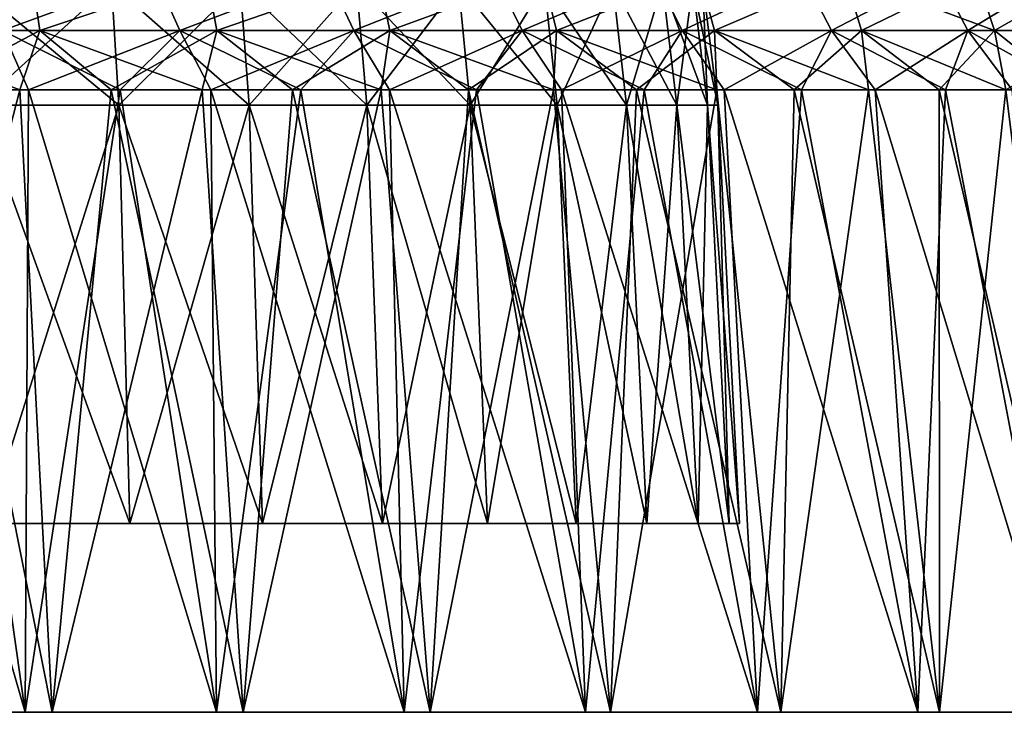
# Model space of a CAD drawing. Header units: millimetres. Extents: x -30 to 30, y -182 to 40.
# Tile 119 of 196: x -12.59 to -9.8, y 34.91 to 36.87. Entities that reach past the tile are written whole.
import ezdxf

# ---------------------------------------------------------------- set-up
doc = ezdxf.new("R2010")
doc.units = ezdxf.units.MM
doc.header["$LTSCALE"] = 65.185185
for name, color, linetype in [('84', 7, 'CONTINUOUS'), ('86', 7, 'CONTINUOUS'), ('92', 7, 'CONTINUOUS'), ('93', 7, 'CONTINUOUS'), ('94', 7, 'CONTINUOUS'), ('95', 7, 'CONTINUOUS')]:
    doc.layers.add(name, color=color, linetype=linetype)

msp = doc.modelspace()

# ---------------------------------------------------------------- linework, layer by layer
at = {"layer": '84', "linetype": 'Continuous'}
for points in [[(-12.7033, 36.6308, -3.1304), (-12.3058, 36.6308, -2.9344), (-12.6796, 35.4477, -3.1877), (-12.7033, 36.6308, -3.1304)], [(-12.2748, 35.4477, 2.9881), (-12.7033, 36.6308, 3.1304), (-12.6796, 35.4477, 3.1877), (-12.2748, 35.4477, 2.9881)], [(-12.3058, 36.6308, 2.9344), (-12.7033, 36.6308, 3.1304), (-12.2748, 35.4477, 2.9881), (-12.3058, 36.6308, 2.9344)], [(-12.6796, 35.4477, -3.1877), (-12.3058, 36.6308, -2.9344), (-12.2748, 35.4477, -2.9881), (-12.6796, 35.4477, -3.1877)], [(-12.3058, 36.6308, -2.9344), (-11.9373, 36.6308, -2.6881), (-12.2748, 35.4477, -2.9881), (-12.3058, 36.6308, -2.9344)], [(-11.8996, 35.4477, 2.7373), (-12.3058, 36.6308, 2.9344), (-12.2748, 35.4477, 2.9881), (-11.8996, 35.4477, 2.7373)], [(-11.9373, 36.6308, 2.6881), (-12.3058, 36.6308, 2.9344), (-11.8996, 35.4477, 2.7373), (-11.9373, 36.6308, 2.6881)], [(-12.2748, 35.4477, -2.9881), (-11.9373, 36.6308, -2.6881), (-11.8996, 35.4477, -2.7373), (-12.2748, 35.4477, -2.9881)], [(-11.9373, 36.6308, -2.6881), (-11.6041, 36.6308, -2.3959), (-11.8996, 35.4477, -2.7373), (-11.9373, 36.6308, -2.6881)], [(-11.5602, 35.4477, 2.4398), (-11.9373, 36.6308, 2.6881), (-11.8996, 35.4477, 2.7373), (-11.5602, 35.4477, 2.4398)], [(-11.6041, 36.6308, 2.3959), (-11.9373, 36.6308, 2.6881), (-11.5602, 35.4477, 2.4398), (-11.6041, 36.6308, 2.3959)], [(-11.8996, 35.4477, -2.7373), (-11.6041, 36.6308, -2.3959), (-11.5602, 35.4477, -2.4398), (-11.8996, 35.4477, -2.7373)], [(-11.6041, 36.6308, -2.3959), (-11.3119, 36.6308, -2.0627), (-11.5602, 35.4477, -2.4398), (-11.6041, 36.6308, -2.3959)], [(-11.3119, 36.6308, 2.0627), (-11.6041, 36.6308, 2.3959), (-11.2627, 35.4477, 2.1004), (-11.3119, 36.6308, 2.0627)], [(-11.2627, 35.4477, 2.1004), (-11.6041, 36.6308, 2.3959), (-11.5602, 35.4477, 2.4398), (-11.2627, 35.4477, 2.1004)], [(-11.5602, 35.4477, -2.4398), (-11.3119, 36.6308, -2.0627), (-11.2627, 35.4477, -2.1004), (-11.5602, 35.4477, -2.4398)], [(-11.3119, 36.6308, -2.0627), (-11.0656, 36.6308, -1.6942), (-11.2627, 35.4477, -2.1004), (-11.3119, 36.6308, -2.0627)], [(-11.0656, 36.6308, 1.6942), (-11.3119, 36.6308, 2.0627), (-11.0119, 35.4477, 1.7252), (-11.0656, 36.6308, 1.6942)], [(-11.0119, 35.4477, 1.7252), (-11.3119, 36.6308, 2.0627), (-11.2627, 35.4477, 2.1004), (-11.0119, 35.4477, 1.7252)], [(-11.2627, 35.4477, -2.1004), (-11.0656, 36.6308, -1.6942), (-11.0119, 35.4477, -1.7252), (-11.2627, 35.4477, -2.1004)], [(-11.0656, 36.6308, -1.6942), (-10.8696, 36.6308, -1.2967), (-11.0119, 35.4477, -1.7252), (-11.0656, 36.6308, -1.6942)], [(-10.8123, 35.4477, 1.3204), (-11.0656, 36.6308, 1.6942), (-11.0119, 35.4477, 1.7252), (-10.8123, 35.4477, 1.3204)], [(-10.8696, 36.6308, 1.2967), (-11.0656, 36.6308, 1.6942), (-10.8123, 35.4477, 1.3204), (-10.8696, 36.6308, 1.2967)], [(-11.0119, 35.4477, -1.7252), (-10.8696, 36.6308, -1.2967), (-10.8123, 35.4477, -1.3204), (-11.0119, 35.4477, -1.7252)], [(-10.8696, 36.6308, -1.2967), (-10.7271, 36.6308, -0.877), (-10.8123, 35.4477, -1.3204), (-10.8696, 36.6308, -1.2967)], [(-10.6672, 35.4477, 0.893), (-10.8696, 36.6308, 1.2967), (-10.8123, 35.4477, 1.3204), (-10.6672, 35.4477, 0.893)], [(-10.7271, 36.6308, 0.877), (-10.8696, 36.6308, 1.2967), (-10.6672, 35.4477, 0.893), (-10.7271, 36.6308, 0.877)], [(-10.8123, 35.4477, -1.3204), (-10.7271, 36.6308, -0.877), (-10.6672, 35.4477, -0.893), (-10.8123, 35.4477, -1.3204)], [(-10.7271, 36.6308, -0.877), (-10.6407, 36.6308, -0.4423), (-10.6672, 35.4477, -0.893), (-10.7271, 36.6308, -0.877)], [(-10.5792, 35.4477, 0.4504), (-10.7271, 36.6308, 0.877), (-10.6672, 35.4477, 0.893), (-10.5792, 35.4477, 0.4504)], [(-10.6407, 36.6308, 0.4423), (-10.7271, 36.6308, 0.877), (-10.5792, 35.4477, 0.4504), (-10.6407, 36.6308, 0.4423)], [(-10.6672, 35.4477, -0.893), (-10.6407, 36.6308, -0.4423), (-10.5792, 35.4477, -0.4504), (-10.6672, 35.4477, -0.893)], [(-10.6407, 36.6308, -0.4423), (-10.6117, 36.6308, 0), (-10.5792, 35.4477, -0.4504), (-10.6407, 36.6308, -0.4423)], [(-10.5497, 35.4477, 0), (-10.6407, 36.6308, 0.4423), (-10.5792, 35.4477, 0.4504), (-10.5497, 35.4477, 0)], [(-10.6117, 36.6308, 0), (-10.6407, 36.6308, 0.4423), (-10.5497, 35.4477, 0), (-10.6117, 36.6308, 0)], [(-10.5792, 35.4477, -0.4504), (-10.6117, 36.6308, 0), (-10.5497, 35.4477, 0), (-10.5792, 35.4477, -0.4504)]]:
    msp.add_3dface(points, dxfattribs=at)
at = {"layer": '86', "linetype": 'Continuous'}
for points in [[(-12.7033, 36.6308, -3.1304), (-12.7193, 36.9731, -3.0918), (-12.3267, 36.9731, -2.8982), (-12.7033, 36.6308, -3.1304)], [(-12.7033, 36.6308, 3.1304), (-12.3058, 36.6308, 2.9344), (-12.7193, 36.9731, 3.0918), (-12.7033, 36.6308, 3.1304)], [(-12.3058, 36.6308, 2.9344), (-12.3267, 36.9731, 2.8982), (-12.7193, 36.9731, 3.0918), (-12.3058, 36.6308, 2.9344)], [(-12.3058, 36.6308, -2.9344), (-12.7033, 36.6308, -3.1304), (-12.3267, 36.9731, -2.8982), (-12.3058, 36.6308, -2.9344)], [(-12.3058, 36.6308, -2.9344), (-12.3267, 36.9731, -2.8982), (-11.9627, 36.9731, -2.655), (-12.3058, 36.6308, -2.9344)], [(-12.3058, 36.6308, 2.9344), (-11.9373, 36.6308, 2.6881), (-12.3267, 36.9731, 2.8982), (-12.3058, 36.6308, 2.9344)], [(-11.9373, 36.6308, 2.6881), (-11.9627, 36.9731, 2.655), (-12.3267, 36.9731, 2.8982), (-11.9373, 36.6308, 2.6881)], [(-11.9373, 36.6308, -2.6881), (-12.3058, 36.6308, -2.9344), (-11.9627, 36.9731, -2.655), (-11.9373, 36.6308, -2.6881)], [(-11.9373, 36.6308, -2.6881), (-11.9627, 36.9731, -2.655), (-11.6336, 36.9731, -2.3664), (-11.9373, 36.6308, -2.6881)], [(-11.6041, 36.6308, 2.3959), (-11.6336, 36.9731, 2.3664), (-11.9627, 36.9731, 2.655), (-11.6041, 36.6308, 2.3959)], [(-11.9373, 36.6308, 2.6881), (-11.6041, 36.6308, 2.3959), (-11.9627, 36.9731, 2.655), (-11.9373, 36.6308, 2.6881)], [(-11.6041, 36.6308, -2.3959), (-11.9373, 36.6308, -2.6881), (-11.6336, 36.9731, -2.3664), (-11.6041, 36.6308, -2.3959)], [(-11.6041, 36.6308, -2.3959), (-11.6336, 36.9731, -2.3664), (-11.345, 36.9731, -2.0373), (-11.6041, 36.6308, -2.3959)], [(-11.3119, 36.6308, 2.0627), (-11.345, 36.9731, 2.0373), (-11.6336, 36.9731, 2.3664), (-11.3119, 36.6308, 2.0627)], [(-11.6041, 36.6308, 2.3959), (-11.3119, 36.6308, 2.0627), (-11.6336, 36.9731, 2.3664), (-11.6041, 36.6308, 2.3959)], [(-11.3119, 36.6308, -2.0627), (-11.6041, 36.6308, -2.3959), (-11.345, 36.9731, -2.0373), (-11.3119, 36.6308, -2.0627)], [(-11.3119, 36.6308, -2.0627), (-11.345, 36.9731, -2.0373), (-11.1018, 36.9731, -1.6733), (-11.3119, 36.6308, -2.0627)], [(-11.3119, 36.6308, 2.0627), (-11.0656, 36.6308, 1.6942), (-11.345, 36.9731, 2.0373), (-11.3119, 36.6308, 2.0627)], [(-11.0656, 36.6308, 1.6942), (-11.1018, 36.9731, 1.6733), (-11.345, 36.9731, 2.0373), (-11.0656, 36.6308, 1.6942)], [(-11.0656, 36.6308, -1.6942), (-11.3119, 36.6308, -2.0627), (-11.1018, 36.9731, -1.6733), (-11.0656, 36.6308, -1.6942)], [(-11.0656, 36.6308, -1.6942), (-11.1018, 36.9731, -1.6733), (-10.9082, 36.9731, -1.2807), (-11.0656, 36.6308, -1.6942)], [(-11.0656, 36.6308, 1.6942), (-10.8696, 36.6308, 1.2967), (-11.1018, 36.9731, 1.6733), (-11.0656, 36.6308, 1.6942)], [(-10.8696, 36.6308, 1.2967), (-10.9082, 36.9731, 1.2807), (-11.1018, 36.9731, 1.6733), (-10.8696, 36.6308, 1.2967)], [(-10.8696, 36.6308, -1.2967), (-11.0656, 36.6308, -1.6942), (-10.9082, 36.9731, -1.2807), (-10.8696, 36.6308, -1.2967)], [(-10.8696, 36.6308, 1.2967), (-10.7271, 36.6308, 0.877), (-10.9082, 36.9731, 1.2807), (-10.8696, 36.6308, 1.2967)], [(-10.7271, 36.6308, 0.877), (-10.7675, 36.9731, 0.8662), (-10.9082, 36.9731, 1.2807), (-10.7271, 36.6308, 0.877)], [(-10.8696, 36.6308, -1.2967), (-10.9082, 36.9731, -1.2807), (-10.7675, 36.9731, -0.8662), (-10.8696, 36.6308, -1.2967)], [(-10.7271, 36.6308, -0.877), (-10.8696, 36.6308, -1.2967), (-10.7675, 36.9731, -0.8662), (-10.7271, 36.6308, -0.877)], [(-10.7271, 36.6308, 0.877), (-10.6407, 36.6308, 0.4423), (-10.7675, 36.9731, 0.8662), (-10.7271, 36.6308, 0.877)], [(-10.6407, 36.6308, 0.4423), (-10.6821, 36.9731, 0.4368), (-10.7675, 36.9731, 0.8662), (-10.6407, 36.6308, 0.4423)], [(-10.7271, 36.6308, -0.877), (-10.7675, 36.9731, -0.8662), (-10.6821, 36.9731, -0.4368), (-10.7271, 36.6308, -0.877)], [(-10.6407, 36.6308, -0.4423), (-10.7271, 36.6308, -0.877), (-10.6821, 36.9731, -0.4368), (-10.6407, 36.6308, -0.4423)], [(-10.6407, 36.6308, 0.4423), (-10.6117, 36.6308, 0), (-10.6821, 36.9731, 0.4368), (-10.6407, 36.6308, 0.4423)], [(-10.6117, 36.6308, 0), (-10.6534, 36.9731), (-10.6821, 36.9731, 0.4368), (-10.6117, 36.6308, 0)], [(-10.6407, 36.6308, -0.4423), (-10.6821, 36.9731, -0.4368), (-10.6534, 36.9731), (-10.6407, 36.6308, -0.4423)], [(-10.6117, 36.6308, 0), (-10.6407, 36.6308, -0.4423), (-10.6534, 36.9731), (-10.6117, 36.6308, 0)]]:
    msp.add_3dface(points, dxfattribs=at)
at = {"layer": '92', "linetype": 'Continuous'}
for points in [[(-13.1148, 34.9132, 17.1672), (-12.571, 34.9132, 17.1813), (-13.0797, 36.6736, 16.8587), (-13.1148, 34.9132, 17.1672)], [(-13.0797, 36.6736, 16.8587), (-12.571, 34.9132, 17.1813), (-12.8206, 36.6736, 16.8726), (-13.0797, 36.6736, 16.8587)], [(-12.4943, 34.9132, 8.2779), (-13.0382, 34.9132, 8.2826), (-12.5859, 36.6736, 8.5846), (-12.4943, 34.9132, 8.2779)], [(-12.5859, 36.6736, 8.5846), (-13.0382, 34.9132, 8.2826), (-12.8453, 36.6736, 8.5839), (-12.5859, 36.6736, 8.5846)], [(-12.8206, 36.6736, 16.8726), (-12.571, 34.9132, 17.1813), (-12.5612, 36.6736, 16.8703), (-12.8206, 36.6736, 16.8726)], [(-12.327, 36.6736, 8.6016), (-12.4943, 34.9132, 8.2779), (-12.5859, 36.6736, 8.5846), (-12.327, 36.6736, 8.6016)], [(-12.571, 34.9132, 17.1813), (-12.0295, 34.9132, 17.129), (-12.5612, 36.6736, 16.8703), (-12.571, 34.9132, 17.1813)], [(-12.5612, 36.6736, 16.8703), (-12.0295, 34.9132, 17.129), (-12.3024, 36.6736, 16.8517), (-12.5612, 36.6736, 16.8703)], [(-11.9538, 34.9132, 8.3396), (-12.4943, 34.9132, 8.2779), (-12.0696, 36.6736, 8.6348), (-11.9538, 34.9132, 8.3396)], [(-12.0696, 36.6736, 8.6348), (-12.4943, 34.9132, 8.2779), (-12.327, 36.6736, 8.6016), (-12.0696, 36.6736, 8.6348)], [(-12.3024, 36.6736, 16.8517), (-12.0295, 34.9132, 17.129), (-12.0453, 36.6736, 16.817), (-12.3024, 36.6736, 16.8517)], [(-11.8149, 36.6736, 8.684), (-11.9538, 34.9132, 8.3396), (-12.0696, 36.6736, 8.6348), (-11.8149, 36.6736, 8.684)], [(-12.0295, 34.9132, 17.129), (-11.4984, 34.9132, 17.0111), (-12.0453, 36.6736, 16.817), (-12.0295, 34.9132, 17.129)], [(-12.0453, 36.6736, 16.817), (-11.4984, 34.9132, 17.0111), (-11.7908, 36.6736, 16.7663), (-12.0453, 36.6736, 16.817)], [(-11.4248, 34.9132, 8.4666), (-11.9538, 34.9132, 8.3396), (-11.5637, 36.6736, 8.749), (-11.4248, 34.9132, 8.4666)], [(-11.5637, 36.6736, 8.749), (-11.9538, 34.9132, 8.3396), (-11.8149, 36.6736, 8.684), (-11.5637, 36.6736, 8.749)], [(-11.7908, 36.6736, 16.7663), (-11.4984, 34.9132, 17.0111), (-11.5401, 36.6736, 16.6998), (-11.7908, 36.6736, 16.7663)], [(-11.3171, 36.6736, 8.8297), (-11.4248, 34.9132, 8.4666), (-11.5637, 36.6736, 8.749), (-11.3171, 36.6736, 8.8297)], [(-11.4984, 34.9132, 17.0111), (-10.9857, 34.9132, 16.8293), (-11.5401, 36.6736, 16.6998), (-11.4984, 34.9132, 17.0111)], [(-11.5401, 36.6736, 16.6998), (-10.9857, 34.9132, 16.8293), (-11.2939, 36.6736, 16.6177), (-11.5401, 36.6736, 16.6998)], [(-10.9152, 34.9132, 8.6571), (-11.4248, 34.9132, 8.4666), (-11.076, 36.6736, 8.9255), (-10.9152, 34.9132, 8.6571)], [(-11.076, 36.6736, 8.9255), (-11.4248, 34.9132, 8.4666), (-11.3171, 36.6736, 8.8297), (-11.076, 36.6736, 8.9255)], [(-11.2939, 36.6736, 16.6177), (-10.9857, 34.9132, 16.8293), (-11.0534, 36.6736, 16.5204), (-11.2939, 36.6736, 16.6177)], [(-10.8414, 36.6736, 9.0363), (-10.9152, 34.9132, 8.6571), (-11.076, 36.6736, 8.9255), (-10.8414, 36.6736, 9.0363)], [(-10.9857, 34.9132, 16.8293), (-10.4989, 34.9132, 16.5865), (-11.0534, 36.6736, 16.5204), (-10.9857, 34.9132, 16.8293)], [(-11.0534, 36.6736, 16.5204), (-10.4989, 34.9132, 16.5865), (-10.8195, 36.6736, 16.4082), (-11.0534, 36.6736, 16.5204)], [(-10.4327, 34.9132, 8.9084), (-10.9152, 34.9132, 8.6571), (-10.6142, 36.6736, 9.1615), (-10.4327, 34.9132, 8.9084)], [(-10.6142, 36.6736, 9.1615), (-10.9152, 34.9132, 8.6571), (-10.8414, 36.6736, 9.0363), (-10.6142, 36.6736, 9.1615)], [(-10.8195, 36.6736, 16.4082), (-10.4989, 34.9132, 16.5865), (-10.593, 36.6736, 16.2816), (-10.8195, 36.6736, 16.4082)], [(-10.3952, 36.6736, 9.3008), (-10.4327, 34.9132, 8.9084), (-10.6142, 36.6736, 9.1615), (-10.3952, 36.6736, 9.3008)], [(-10.4989, 34.9132, 16.5865), (-10.0453, 34.9132, 16.2861), (-10.593, 36.6736, 16.2816), (-10.4989, 34.9132, 16.5865)], [(-10.593, 36.6736, 16.2816), (-10.0453, 34.9132, 16.2861), (-10.3749, 36.6736, 16.1411), (-10.593, 36.6736, 16.2816)], [(-9.9844, 34.9132, 9.2165), (-10.4327, 34.9132, 8.9084), (-10.1854, 36.6736, 9.4534), (-9.9844, 34.9132, 9.2165)], [(-10.1854, 36.6736, 9.4534), (-10.4327, 34.9132, 8.9084), (-10.3952, 36.6736, 9.3008), (-10.1854, 36.6736, 9.4534)], [(-10.3749, 36.6736, 16.1411), (-10.0453, 34.9132, 16.2861), (-10.166, 36.6736, 15.9873), (-10.3749, 36.6736, 16.1411)], [(-9.9856, 36.6736, 9.6188), (-9.9844, 34.9132, 9.2165), (-10.1854, 36.6736, 9.4534), (-9.9856, 36.6736, 9.6188)], [(-10.0453, 34.9132, 16.2861), (-9.6317, 34.9132, 15.9327), (-10.166, 36.6736, 15.9873), (-10.0453, 34.9132, 16.2861)], [(-10.166, 36.6736, 15.9873), (-9.6317, 34.9132, 15.9327), (-9.9671, 36.6736, 15.8206), (-10.166, 36.6736, 15.9873)], [(-9.7965, 36.6736, 9.7965), (-9.9844, 34.9132, 9.2165), (-9.9856, 36.6736, 9.6188), (-9.7965, 36.6736, 9.7965)], [(-9.577, 34.9132, 9.577), (-9.9844, 34.9132, 9.2165), (-9.7965, 36.6736, 9.7965), (-9.577, 34.9132, 9.577)], [(-9.9671, 36.6736, 15.8206), (-9.6317, 34.9132, 15.9327), (-9.7791, 36.6736, 15.6419), (-9.9671, 36.6736, 15.8206)]]:
    msp.add_3dface(points, dxfattribs=at)
at = {"layer": '93', "linetype": 'Continuous'}
for points in [[(-12.5528, 37.0002, 8.7049), (-13.0324, 36.842, 8.6386), (-13.0503, 37.0002, 8.714), (-12.5528, 37.0002, 8.7049)], [(-12.5291, 36.842, 8.6322), (-13.0324, 36.842, 8.6386), (-12.5528, 37.0002, 8.7049), (-12.5291, 36.842, 8.6322)], [(-12.7004, 37.0002, 16.7547), (-12.6349, 36.842, 16.8275), (-12.204, 37.0002, 16.7205), (-12.7004, 37.0002, 16.7547)], [(-12.6349, 36.842, 16.8275), (-12.1333, 36.842, 16.7852), (-12.204, 37.0002, 16.7205), (-12.6349, 36.842, 16.8275)], [(-12.058, 37.0002, 8.7572), (-12.5291, 36.842, 8.6322), (-12.5528, 37.0002, 8.7049), (-12.058, 37.0002, 8.7572)], [(-12.0288, 36.842, 8.6874), (-12.5291, 36.842, 8.6322), (-12.058, 37.0002, 8.7572), (-12.0288, 36.842, 8.6874)], [(-12.204, 37.0002, 16.7205), (-12.1333, 36.842, 16.7852), (-11.7155, 37.0002, 16.6254), (-12.204, 37.0002, 16.7205)], [(-12.1333, 36.842, 16.7852), (-11.6408, 36.842, 16.6818), (-11.7155, 37.0002, 16.6254), (-12.1333, 36.842, 16.7852)], [(-11.5734, 37.0002, 8.8701), (-12.0288, 36.842, 8.6874), (-12.058, 37.0002, 8.7572), (-11.5734, 37.0002, 8.8701)], [(-11.5391, 36.842, 8.8034), (-12.0288, 36.842, 8.6874), (-11.5734, 37.0002, 8.8701), (-11.5391, 36.842, 8.8034)], [(-11.7155, 37.0002, 16.6254), (-11.6408, 36.842, 16.6818), (-11.2426, 37.0002, 16.4708), (-11.7155, 37.0002, 16.6254)], [(-11.6408, 36.842, 16.6818), (-11.1646, 36.842, 16.5188), (-11.2426, 37.0002, 16.4708), (-11.6408, 36.842, 16.6818)], [(-11.1064, 37.0002, 9.042), (-11.5391, 36.842, 8.8034), (-11.5734, 37.0002, 8.8701), (-11.1064, 37.0002, 9.042)], [(-11.0673, 36.842, 8.9786), (-11.5391, 36.842, 8.8034), (-11.1064, 37.0002, 9.042), (-11.0673, 36.842, 8.9786)], [(-11.2426, 37.0002, 16.4708), (-11.1646, 36.842, 16.5188), (-10.7923, 37.0002, 16.259), (-11.2426, 37.0002, 16.4708)], [(-11.1646, 36.842, 16.5188), (-10.712, 36.842, 16.2987), (-10.7923, 37.0002, 16.259), (-11.1646, 36.842, 16.5188)], [(-10.6642, 37.0002, 9.2701), (-11.0673, 36.842, 8.9786), (-11.1064, 37.0002, 9.042), (-10.6642, 37.0002, 9.2701)], [(-10.6205, 36.842, 9.2103), (-11.0673, 36.842, 8.9786), (-10.6642, 37.0002, 9.2701), (-10.6205, 36.842, 9.2103)], [(-10.7923, 37.0002, 16.259), (-10.712, 36.842, 16.2987), (-10.3715, 37.0002, 15.9933), (-10.7923, 37.0002, 16.259)], [(-10.712, 36.842, 16.2987), (-10.2897, 36.842, 16.0249), (-10.3715, 37.0002, 15.9933), (-10.712, 36.842, 16.2987)], [(-10.2534, 37.0002, 9.5511), (-10.6205, 36.842, 9.2103), (-10.6642, 37.0002, 9.2701), (-10.2534, 37.0002, 9.5511)], [(-10.2054, 36.842, 9.495), (-10.6205, 36.842, 9.2103), (-10.2534, 37.0002, 9.5511), (-10.2054, 36.842, 9.495)], [(-10.3715, 37.0002, 15.9933), (-10.2897, 36.842, 16.0249), (-9.9868, 37.0002, 15.6778), (-10.3715, 37.0002, 15.9933)], [(-10.2897, 36.842, 16.0249), (-9.9042, 36.842, 15.7013), (-9.9868, 37.0002, 15.6778), (-10.2897, 36.842, 16.0249)], [(-9.8805, 37.0002, 9.8805), (-10.2054, 36.842, 9.495), (-10.2534, 37.0002, 9.5511), (-9.8805, 37.0002, 9.8805)], [(-9.8284, 36.842, 9.8284), (-10.2054, 36.842, 9.495), (-9.8805, 37.0002, 9.8805), (-9.8284, 36.842, 9.8284)], [(-9.9868, 37.0002, 15.6778), (-9.9042, 36.842, 15.7013), (-9.6439, 37.0002, 15.3172), (-9.9868, 37.0002, 15.6778)], [(-9.9042, 36.842, 15.7013), (-9.5612, 36.842, 15.333), (-9.6439, 37.0002, 15.3172), (-9.9042, 36.842, 15.7013)], [(-9.5511, 37.0002, 10.2534), (-9.8284, 36.842, 9.8284), (-9.8805, 37.0002, 9.8805), (-9.5511, 37.0002, 10.2534)], [(-9.495, 36.842, 10.2054), (-9.8284, 36.842, 9.8284), (-9.5511, 37.0002, 10.2534), (-9.495, 36.842, 10.2054)], [(-12.5291, 36.842, 8.6322), (-12.8453, 36.6736, 8.5839), (-13.0324, 36.842, 8.6386), (-12.5291, 36.842, 8.6322)], [(-12.5859, 36.6736, 8.5846), (-12.8453, 36.6736, 8.5839), (-12.5291, 36.842, 8.6322), (-12.5859, 36.6736, 8.5846)], [(-12.8206, 36.6736, 16.8726), (-12.5612, 36.6736, 16.8703), (-12.6349, 36.842, 16.8275), (-12.8206, 36.6736, 16.8726)], [(-12.5612, 36.6736, 16.8703), (-12.3024, 36.6736, 16.8517), (-12.6349, 36.842, 16.8275), (-12.5612, 36.6736, 16.8703)], [(-12.6349, 36.842, 16.8275), (-12.3024, 36.6736, 16.8517), (-12.1333, 36.842, 16.7852), (-12.6349, 36.842, 16.8275)], [(-12.327, 36.6736, 8.6016), (-12.5859, 36.6736, 8.5846), (-12.5291, 36.842, 8.6322), (-12.327, 36.6736, 8.6016)], [(-12.0288, 36.842, 8.6874), (-12.327, 36.6736, 8.6016), (-12.5291, 36.842, 8.6322), (-12.0288, 36.842, 8.6874)], [(-12.0696, 36.6736, 8.6348), (-12.327, 36.6736, 8.6016), (-12.0288, 36.842, 8.6874), (-12.0696, 36.6736, 8.6348)], [(-12.3024, 36.6736, 16.8517), (-12.0453, 36.6736, 16.817), (-12.1333, 36.842, 16.7852), (-12.3024, 36.6736, 16.8517)], [(-12.0453, 36.6736, 16.817), (-11.7908, 36.6736, 16.7663), (-12.1333, 36.842, 16.7852), (-12.0453, 36.6736, 16.817)], [(-12.1333, 36.842, 16.7852), (-11.7908, 36.6736, 16.7663), (-11.6408, 36.842, 16.6818), (-12.1333, 36.842, 16.7852)], [(-11.8149, 36.6736, 8.684), (-12.0696, 36.6736, 8.6348), (-12.0288, 36.842, 8.6874), (-11.8149, 36.6736, 8.684)], [(-11.5391, 36.842, 8.8034), (-11.8149, 36.6736, 8.684), (-12.0288, 36.842, 8.6874), (-11.5391, 36.842, 8.8034)], [(-11.5637, 36.6736, 8.749), (-11.8149, 36.6736, 8.684), (-11.5391, 36.842, 8.8034), (-11.5637, 36.6736, 8.749)], [(-11.7908, 36.6736, 16.7663), (-11.5401, 36.6736, 16.6998), (-11.6408, 36.842, 16.6818), (-11.7908, 36.6736, 16.7663)], [(-11.5401, 36.6736, 16.6998), (-11.2939, 36.6736, 16.6177), (-11.6408, 36.842, 16.6818), (-11.5401, 36.6736, 16.6998)], [(-11.6408, 36.842, 16.6818), (-11.2939, 36.6736, 16.6177), (-11.1646, 36.842, 16.5188), (-11.6408, 36.842, 16.6818)], [(-11.3171, 36.6736, 8.8297), (-11.5637, 36.6736, 8.749), (-11.5391, 36.842, 8.8034), (-11.3171, 36.6736, 8.8297)], [(-11.0673, 36.842, 8.9786), (-11.3171, 36.6736, 8.8297), (-11.5391, 36.842, 8.8034), (-11.0673, 36.842, 8.9786)], [(-11.076, 36.6736, 8.9255), (-11.3171, 36.6736, 8.8297), (-11.0673, 36.842, 8.9786), (-11.076, 36.6736, 8.9255)], [(-11.2939, 36.6736, 16.6177), (-11.0534, 36.6736, 16.5204), (-11.1646, 36.842, 16.5188), (-11.2939, 36.6736, 16.6177)], [(-11.0534, 36.6736, 16.5204), (-10.8195, 36.6736, 16.4082), (-11.1646, 36.842, 16.5188), (-11.0534, 36.6736, 16.5204)], [(-11.1646, 36.842, 16.5188), (-10.8195, 36.6736, 16.4082), (-10.712, 36.842, 16.2987), (-11.1646, 36.842, 16.5188)], [(-10.8414, 36.6736, 9.0363), (-11.076, 36.6736, 8.9255), (-11.0673, 36.842, 8.9786), (-10.8414, 36.6736, 9.0363)], [(-10.6205, 36.842, 9.2103), (-10.8414, 36.6736, 9.0363), (-11.0673, 36.842, 8.9786), (-10.6205, 36.842, 9.2103)], [(-10.6142, 36.6736, 9.1615), (-10.8414, 36.6736, 9.0363), (-10.6205, 36.842, 9.2103), (-10.6142, 36.6736, 9.1615)], [(-10.8195, 36.6736, 16.4082), (-10.593, 36.6736, 16.2816), (-10.712, 36.842, 16.2987), (-10.8195, 36.6736, 16.4082)], [(-10.593, 36.6736, 16.2816), (-10.3749, 36.6736, 16.1411), (-10.712, 36.842, 16.2987), (-10.593, 36.6736, 16.2816)], [(-10.712, 36.842, 16.2987), (-10.3749, 36.6736, 16.1411), (-10.2897, 36.842, 16.0249), (-10.712, 36.842, 16.2987)], [(-10.3952, 36.6736, 9.3008), (-10.6142, 36.6736, 9.1615), (-10.6205, 36.842, 9.2103), (-10.3952, 36.6736, 9.3008)], [(-10.2054, 36.842, 9.495), (-10.3952, 36.6736, 9.3008), (-10.6205, 36.842, 9.2103), (-10.2054, 36.842, 9.495)], [(-10.1854, 36.6736, 9.4534), (-10.3952, 36.6736, 9.3008), (-10.2054, 36.842, 9.495), (-10.1854, 36.6736, 9.4534)], [(-10.3749, 36.6736, 16.1411), (-10.166, 36.6736, 15.9873), (-10.2897, 36.842, 16.0249), (-10.3749, 36.6736, 16.1411)], [(-10.166, 36.6736, 15.9873), (-9.9671, 36.6736, 15.8206), (-10.2897, 36.842, 16.0249), (-10.166, 36.6736, 15.9873)], [(-10.2897, 36.842, 16.0249), (-9.9671, 36.6736, 15.8206), (-9.9042, 36.842, 15.7013), (-10.2897, 36.842, 16.0249)], [(-9.8284, 36.842, 9.8284), (-9.9856, 36.6736, 9.6188), (-10.2054, 36.842, 9.495), (-9.8284, 36.842, 9.8284)], [(-9.9856, 36.6736, 9.6188), (-10.1854, 36.6736, 9.4534), (-10.2054, 36.842, 9.495), (-9.9856, 36.6736, 9.6188)], [(-9.7965, 36.6736, 9.7965), (-9.9856, 36.6736, 9.6188), (-9.8284, 36.842, 9.8284), (-9.7965, 36.6736, 9.7965)], [(-9.9671, 36.6736, 15.8206), (-9.7791, 36.6736, 15.6419), (-9.9042, 36.842, 15.7013), (-9.9671, 36.6736, 15.8206)], [(-9.7791, 36.6736, 15.6419), (-9.6026, 36.6736, 15.4517), (-9.9042, 36.842, 15.7013), (-9.7791, 36.6736, 15.6419)], [(-9.9042, 36.842, 15.7013), (-9.6026, 36.6736, 15.4517), (-9.5612, 36.842, 15.333), (-9.9042, 36.842, 15.7013)], [(-9.495, 36.842, 10.2054), (-9.7965, 36.6736, 9.7965), (-9.8284, 36.842, 9.8284), (-9.495, 36.842, 10.2054)]]:
    msp.add_3dface(points, dxfattribs=at)
at = {"layer": '94', "linetype": 'Continuous'}
for points in [[(-12.571, 34.9132, -17.1813), (-13.1148, 34.9132, -17.1672), (-12.8206, 36.6736, -16.8726), (-12.571, 34.9132, -17.1813)], [(-13.0382, 34.9132, -8.2826), (-12.4943, 34.9132, -8.2779), (-12.8453, 36.6736, -8.5839), (-13.0382, 34.9132, -8.2826)], [(-12.8453, 36.6736, -8.5839), (-12.4943, 34.9132, -8.2779), (-12.5859, 36.6736, -8.5846), (-12.8453, 36.6736, -8.5839)], [(-12.5612, 36.6736, -16.8703), (-12.571, 34.9132, -17.1813), (-12.8206, 36.6736, -16.8726), (-12.5612, 36.6736, -16.8703)], [(-12.5859, 36.6736, -8.5846), (-12.4943, 34.9132, -8.2779), (-12.327, 36.6736, -8.6016), (-12.5859, 36.6736, -8.5846)], [(-12.0295, 34.9132, -17.129), (-12.571, 34.9132, -17.1813), (-12.3024, 36.6736, -16.8517), (-12.0295, 34.9132, -17.129)], [(-12.3024, 36.6736, -16.8517), (-12.571, 34.9132, -17.1813), (-12.5612, 36.6736, -16.8703), (-12.3024, 36.6736, -16.8517)], [(-12.4943, 34.9132, -8.2779), (-11.9538, 34.9132, -8.3396), (-12.327, 36.6736, -8.6016), (-12.4943, 34.9132, -8.2779)], [(-12.327, 36.6736, -8.6016), (-11.9538, 34.9132, -8.3396), (-12.0696, 36.6736, -8.6348), (-12.327, 36.6736, -8.6016)], [(-12.0453, 36.6736, -16.817), (-12.0295, 34.9132, -17.129), (-12.3024, 36.6736, -16.8517), (-12.0453, 36.6736, -16.817)], [(-12.0696, 36.6736, -8.6348), (-11.9538, 34.9132, -8.3396), (-11.8149, 36.6736, -8.684), (-12.0696, 36.6736, -8.6348)], [(-11.7908, 36.6736, -16.7663), (-12.0295, 34.9132, -17.129), (-12.0453, 36.6736, -16.817), (-11.7908, 36.6736, -16.7663)], [(-11.4984, 34.9132, -17.0111), (-12.0295, 34.9132, -17.129), (-11.7908, 36.6736, -16.7663), (-11.4984, 34.9132, -17.0111)], [(-11.9538, 34.9132, -8.3396), (-11.4248, 34.9132, -8.4666), (-11.8149, 36.6736, -8.684), (-11.9538, 34.9132, -8.3396)], [(-11.8149, 36.6736, -8.684), (-11.4248, 34.9132, -8.4666), (-11.5637, 36.6736, -8.749), (-11.8149, 36.6736, -8.684)], [(-11.5401, 36.6736, -16.6998), (-11.4984, 34.9132, -17.0111), (-11.7908, 36.6736, -16.7663), (-11.5401, 36.6736, -16.6998)], [(-11.5637, 36.6736, -8.749), (-11.4248, 34.9132, -8.4666), (-11.3171, 36.6736, -8.8297), (-11.5637, 36.6736, -8.749)], [(-11.2939, 36.6736, -16.6177), (-11.4984, 34.9132, -17.0111), (-11.5401, 36.6736, -16.6998), (-11.2939, 36.6736, -16.6177)], [(-10.9857, 34.9132, -16.8293), (-11.4984, 34.9132, -17.0111), (-11.2939, 36.6736, -16.6177), (-10.9857, 34.9132, -16.8293)], [(-11.4248, 34.9132, -8.4666), (-10.9152, 34.9132, -8.6571), (-11.3171, 36.6736, -8.8297), (-11.4248, 34.9132, -8.4666)], [(-11.3171, 36.6736, -8.8297), (-10.9152, 34.9132, -8.6571), (-11.076, 36.6736, -8.9255), (-11.3171, 36.6736, -8.8297)], [(-11.0534, 36.6736, -16.5204), (-10.9857, 34.9132, -16.8293), (-11.2939, 36.6736, -16.6177), (-11.0534, 36.6736, -16.5204)], [(-11.076, 36.6736, -8.9255), (-10.9152, 34.9132, -8.6571), (-10.8414, 36.6736, -9.0363), (-11.076, 36.6736, -8.9255)], [(-10.8195, 36.6736, -16.4082), (-10.9857, 34.9132, -16.8293), (-11.0534, 36.6736, -16.5204), (-10.8195, 36.6736, -16.4082)], [(-10.4989, 34.9132, -16.5865), (-10.9857, 34.9132, -16.8293), (-10.8195, 36.6736, -16.4082), (-10.4989, 34.9132, -16.5865)], [(-10.9152, 34.9132, -8.6571), (-10.4327, 34.9132, -8.9084), (-10.8414, 36.6736, -9.0363), (-10.9152, 34.9132, -8.6571)], [(-10.8414, 36.6736, -9.0363), (-10.4327, 34.9132, -8.9084), (-10.6142, 36.6736, -9.1615), (-10.8414, 36.6736, -9.0363)], [(-10.593, 36.6736, -16.2816), (-10.4989, 34.9132, -16.5865), (-10.8195, 36.6736, -16.4082), (-10.593, 36.6736, -16.2816)], [(-10.6142, 36.6736, -9.1615), (-10.4327, 34.9132, -8.9084), (-10.3952, 36.6736, -9.3008), (-10.6142, 36.6736, -9.1615)], [(-10.3749, 36.6736, -16.1411), (-10.4989, 34.9132, -16.5865), (-10.593, 36.6736, -16.2816), (-10.3749, 36.6736, -16.1411)], [(-10.0453, 34.9132, -16.2861), (-10.4989, 34.9132, -16.5865), (-10.3749, 36.6736, -16.1411), (-10.0453, 34.9132, -16.2861)], [(-10.4327, 34.9132, -8.9084), (-9.9844, 34.9132, -9.2165), (-10.3952, 36.6736, -9.3008), (-10.4327, 34.9132, -8.9084)], [(-10.3952, 36.6736, -9.3008), (-9.9844, 34.9132, -9.2165), (-10.1854, 36.6736, -9.4534), (-10.3952, 36.6736, -9.3008)], [(-10.166, 36.6736, -15.9873), (-10.0453, 34.9132, -16.2861), (-10.3749, 36.6736, -16.1411), (-10.166, 36.6736, -15.9873)], [(-10.1854, 36.6736, -9.4534), (-9.9844, 34.9132, -9.2165), (-9.9856, 36.6736, -9.6188), (-10.1854, 36.6736, -9.4534)], [(-9.9671, 36.6736, -15.8206), (-10.0453, 34.9132, -16.2861), (-10.166, 36.6736, -15.9873), (-9.9671, 36.6736, -15.8206)], [(-9.6317, 34.9132, -15.9327), (-10.0453, 34.9132, -16.2861), (-9.9671, 36.6736, -15.8206), (-9.6317, 34.9132, -15.9327)], [(-9.9844, 34.9132, -9.2165), (-9.577, 34.9132, -9.577), (-9.9856, 36.6736, -9.6188), (-9.9844, 34.9132, -9.2165)], [(-9.9856, 36.6736, -9.6188), (-9.577, 34.9132, -9.577), (-9.7965, 36.6736, -9.7965), (-9.9856, 36.6736, -9.6188)], [(-9.7791, 36.6736, -15.6419), (-9.6317, 34.9132, -15.9327), (-9.9671, 36.6736, -15.8206), (-9.7791, 36.6736, -15.6419)]]:
    msp.add_3dface(points, dxfattribs=at)
at = {"layer": '95', "linetype": 'Continuous'}
for points in [[(-13.0503, 37.0002, -8.714), (-13.0324, 36.842, -8.6386), (-12.5528, 37.0002, -8.7049), (-13.0503, 37.0002, -8.714)], [(-13.0324, 36.842, -8.6386), (-12.5291, 36.842, -8.6322), (-12.5528, 37.0002, -8.7049), (-13.0324, 36.842, -8.6386)], [(-12.204, 37.0002, -16.7205), (-12.6349, 36.842, -16.8275), (-12.7004, 37.0002, -16.7547), (-12.204, 37.0002, -16.7205)], [(-12.1333, 36.842, -16.7852), (-12.6349, 36.842, -16.8275), (-12.204, 37.0002, -16.7205), (-12.1333, 36.842, -16.7852)], [(-12.5528, 37.0002, -8.7049), (-12.5291, 36.842, -8.6322), (-12.058, 37.0002, -8.7572), (-12.5528, 37.0002, -8.7049)], [(-12.5291, 36.842, -8.6322), (-12.0288, 36.842, -8.6874), (-12.058, 37.0002, -8.7572), (-12.5291, 36.842, -8.6322)], [(-11.7155, 37.0002, -16.6254), (-12.1333, 36.842, -16.7852), (-12.204, 37.0002, -16.7205), (-11.7155, 37.0002, -16.6254)], [(-11.6408, 36.842, -16.6818), (-12.1333, 36.842, -16.7852), (-11.7155, 37.0002, -16.6254), (-11.6408, 36.842, -16.6818)], [(-12.058, 37.0002, -8.7572), (-12.0288, 36.842, -8.6874), (-11.5734, 37.0002, -8.8701), (-12.058, 37.0002, -8.7572)], [(-12.0288, 36.842, -8.6874), (-11.5391, 36.842, -8.8034), (-11.5734, 37.0002, -8.8701), (-12.0288, 36.842, -8.6874)], [(-11.2426, 37.0002, -16.4708), (-11.6408, 36.842, -16.6818), (-11.7155, 37.0002, -16.6254), (-11.2426, 37.0002, -16.4708)], [(-11.1646, 36.842, -16.5188), (-11.6408, 36.842, -16.6818), (-11.2426, 37.0002, -16.4708), (-11.1646, 36.842, -16.5188)], [(-11.5734, 37.0002, -8.8701), (-11.5391, 36.842, -8.8034), (-11.1064, 37.0002, -9.042), (-11.5734, 37.0002, -8.8701)], [(-11.5391, 36.842, -8.8034), (-11.0673, 36.842, -8.9786), (-11.1064, 37.0002, -9.042), (-11.5391, 36.842, -8.8034)], [(-10.7923, 37.0002, -16.259), (-11.1646, 36.842, -16.5188), (-11.2426, 37.0002, -16.4708), (-10.7923, 37.0002, -16.259)], [(-10.712, 36.842, -16.2987), (-11.1646, 36.842, -16.5188), (-10.7923, 37.0002, -16.259), (-10.712, 36.842, -16.2987)], [(-11.1064, 37.0002, -9.042), (-11.0673, 36.842, -8.9786), (-10.6642, 37.0002, -9.2701), (-11.1064, 37.0002, -9.042)], [(-11.0673, 36.842, -8.9786), (-10.6205, 36.842, -9.2103), (-10.6642, 37.0002, -9.2701), (-11.0673, 36.842, -8.9786)], [(-10.3715, 37.0002, -15.9933), (-10.712, 36.842, -16.2987), (-10.7923, 37.0002, -16.259), (-10.3715, 37.0002, -15.9933)], [(-10.2897, 36.842, -16.0249), (-10.712, 36.842, -16.2987), (-10.3715, 37.0002, -15.9933), (-10.2897, 36.842, -16.0249)], [(-10.6642, 37.0002, -9.2701), (-10.6205, 36.842, -9.2103), (-10.2534, 37.0002, -9.5511), (-10.6642, 37.0002, -9.2701)], [(-10.6205, 36.842, -9.2103), (-10.2054, 36.842, -9.495), (-10.2534, 37.0002, -9.5511), (-10.6205, 36.842, -9.2103)], [(-9.9868, 37.0002, -15.6778), (-10.2897, 36.842, -16.0249), (-10.3715, 37.0002, -15.9933), (-9.9868, 37.0002, -15.6778)], [(-9.9042, 36.842, -15.7013), (-10.2897, 36.842, -16.0249), (-9.9868, 37.0002, -15.6778), (-9.9042, 36.842, -15.7013)], [(-10.2534, 37.0002, -9.5511), (-9.8284, 36.842, -9.8284), (-9.8805, 37.0002, -9.8805), (-10.2534, 37.0002, -9.5511)], [(-10.2054, 36.842, -9.495), (-9.8284, 36.842, -9.8284), (-10.2534, 37.0002, -9.5511), (-10.2054, 36.842, -9.495)], [(-9.6439, 37.0002, -15.3172), (-9.9042, 36.842, -15.7013), (-9.9868, 37.0002, -15.6778), (-9.6439, 37.0002, -15.3172)], [(-9.5612, 36.842, -15.333), (-9.9042, 36.842, -15.7013), (-9.6439, 37.0002, -15.3172), (-9.5612, 36.842, -15.333)], [(-9.8805, 37.0002, -9.8805), (-9.495, 36.842, -10.2054), (-9.5511, 37.0002, -10.2534), (-9.8805, 37.0002, -9.8805)], [(-9.8284, 36.842, -9.8284), (-9.495, 36.842, -10.2054), (-9.8805, 37.0002, -9.8805), (-9.8284, 36.842, -9.8284)], [(-12.8453, 36.6736, -8.5839), (-12.5859, 36.6736, -8.5846), (-13.0324, 36.842, -8.6386), (-12.8453, 36.6736, -8.5839)], [(-13.0324, 36.842, -8.6386), (-12.5859, 36.6736, -8.5846), (-12.5291, 36.842, -8.6322), (-13.0324, 36.842, -8.6386)], [(-12.5612, 36.6736, -16.8703), (-12.8206, 36.6736, -16.8726), (-12.6349, 36.842, -16.8275), (-12.5612, 36.6736, -16.8703)], [(-12.1333, 36.842, -16.7852), (-12.5612, 36.6736, -16.8703), (-12.6349, 36.842, -16.8275), (-12.1333, 36.842, -16.7852)], [(-12.5859, 36.6736, -8.5846), (-12.327, 36.6736, -8.6016), (-12.5291, 36.842, -8.6322), (-12.5859, 36.6736, -8.5846)], [(-12.3024, 36.6736, -16.8517), (-12.5612, 36.6736, -16.8703), (-12.1333, 36.842, -16.7852), (-12.3024, 36.6736, -16.8517)], [(-12.327, 36.6736, -8.6016), (-12.0696, 36.6736, -8.6348), (-12.5291, 36.842, -8.6322), (-12.327, 36.6736, -8.6016)], [(-12.5291, 36.842, -8.6322), (-12.0696, 36.6736, -8.6348), (-12.0288, 36.842, -8.6874), (-12.5291, 36.842, -8.6322)], [(-12.0453, 36.6736, -16.817), (-12.3024, 36.6736, -16.8517), (-12.1333, 36.842, -16.7852), (-12.0453, 36.6736, -16.817)], [(-11.6408, 36.842, -16.6818), (-12.0453, 36.6736, -16.817), (-12.1333, 36.842, -16.7852), (-11.6408, 36.842, -16.6818)], [(-12.0696, 36.6736, -8.6348), (-11.8149, 36.6736, -8.684), (-12.0288, 36.842, -8.6874), (-12.0696, 36.6736, -8.6348)], [(-11.7908, 36.6736, -16.7663), (-12.0453, 36.6736, -16.817), (-11.6408, 36.842, -16.6818), (-11.7908, 36.6736, -16.7663)], [(-11.8149, 36.6736, -8.684), (-11.5637, 36.6736, -8.749), (-12.0288, 36.842, -8.6874), (-11.8149, 36.6736, -8.684)], [(-12.0288, 36.842, -8.6874), (-11.5637, 36.6736, -8.749), (-11.5391, 36.842, -8.8034), (-12.0288, 36.842, -8.6874)], [(-11.5401, 36.6736, -16.6998), (-11.7908, 36.6736, -16.7663), (-11.6408, 36.842, -16.6818), (-11.5401, 36.6736, -16.6998)], [(-11.1646, 36.842, -16.5188), (-11.5401, 36.6736, -16.6998), (-11.6408, 36.842, -16.6818), (-11.1646, 36.842, -16.5188)], [(-11.5637, 36.6736, -8.749), (-11.3171, 36.6736, -8.8297), (-11.5391, 36.842, -8.8034), (-11.5637, 36.6736, -8.749)], [(-11.2939, 36.6736, -16.6177), (-11.5401, 36.6736, -16.6998), (-11.1646, 36.842, -16.5188), (-11.2939, 36.6736, -16.6177)], [(-11.3171, 36.6736, -8.8297), (-11.076, 36.6736, -8.9255), (-11.5391, 36.842, -8.8034), (-11.3171, 36.6736, -8.8297)], [(-11.5391, 36.842, -8.8034), (-11.076, 36.6736, -8.9255), (-11.0673, 36.842, -8.9786), (-11.5391, 36.842, -8.8034)], [(-11.0534, 36.6736, -16.5204), (-11.2939, 36.6736, -16.6177), (-11.1646, 36.842, -16.5188), (-11.0534, 36.6736, -16.5204)], [(-10.712, 36.842, -16.2987), (-11.0534, 36.6736, -16.5204), (-11.1646, 36.842, -16.5188), (-10.712, 36.842, -16.2987)], [(-11.076, 36.6736, -8.9255), (-10.8414, 36.6736, -9.0363), (-11.0673, 36.842, -8.9786), (-11.076, 36.6736, -8.9255)], [(-10.8414, 36.6736, -9.0363), (-10.6142, 36.6736, -9.1615), (-11.0673, 36.842, -8.9786), (-10.8414, 36.6736, -9.0363)], [(-11.0673, 36.842, -8.9786), (-10.6142, 36.6736, -9.1615), (-10.6205, 36.842, -9.2103), (-11.0673, 36.842, -8.9786)], [(-10.8195, 36.6736, -16.4082), (-11.0534, 36.6736, -16.5204), (-10.712, 36.842, -16.2987), (-10.8195, 36.6736, -16.4082)], [(-10.593, 36.6736, -16.2816), (-10.8195, 36.6736, -16.4082), (-10.712, 36.842, -16.2987), (-10.593, 36.6736, -16.2816)], [(-10.2897, 36.842, -16.0249), (-10.593, 36.6736, -16.2816), (-10.712, 36.842, -16.2987), (-10.2897, 36.842, -16.0249)], [(-10.6142, 36.6736, -9.1615), (-10.3952, 36.6736, -9.3008), (-10.6205, 36.842, -9.2103), (-10.6142, 36.6736, -9.1615)], [(-10.3952, 36.6736, -9.3008), (-10.1854, 36.6736, -9.4534), (-10.6205, 36.842, -9.2103), (-10.3952, 36.6736, -9.3008)], [(-10.6205, 36.842, -9.2103), (-10.1854, 36.6736, -9.4534), (-10.2054, 36.842, -9.495), (-10.6205, 36.842, -9.2103)], [(-10.3749, 36.6736, -16.1411), (-10.593, 36.6736, -16.2816), (-10.2897, 36.842, -16.0249), (-10.3749, 36.6736, -16.1411)], [(-10.166, 36.6736, -15.9873), (-10.3749, 36.6736, -16.1411), (-10.2897, 36.842, -16.0249), (-10.166, 36.6736, -15.9873)], [(-9.9042, 36.842, -15.7013), (-10.166, 36.6736, -15.9873), (-10.2897, 36.842, -16.0249), (-9.9042, 36.842, -15.7013)], [(-10.1854, 36.6736, -9.4534), (-9.9856, 36.6736, -9.6188), (-10.2054, 36.842, -9.495), (-10.1854, 36.6736, -9.4534)], [(-9.9856, 36.6736, -9.6188), (-9.7965, 36.6736, -9.7965), (-10.2054, 36.842, -9.495), (-9.9856, 36.6736, -9.6188)], [(-10.2054, 36.842, -9.495), (-9.7965, 36.6736, -9.7965), (-9.8284, 36.842, -9.8284), (-10.2054, 36.842, -9.495)], [(-9.9671, 36.6736, -15.8206), (-10.166, 36.6736, -15.9873), (-9.9042, 36.842, -15.7013), (-9.9671, 36.6736, -15.8206)], [(-9.7791, 36.6736, -15.6419), (-9.9671, 36.6736, -15.8206), (-9.9042, 36.842, -15.7013), (-9.7791, 36.6736, -15.6419)], [(-9.5612, 36.842, -15.333), (-9.7791, 36.6736, -15.6419), (-9.9042, 36.842, -15.7013), (-9.5612, 36.842, -15.333)], [(-9.8284, 36.842, -9.8284), (-9.6188, 36.6736, -9.9856), (-9.495, 36.842, -10.2054), (-9.8284, 36.842, -9.8284)], [(-9.7965, 36.6736, -9.7965), (-9.6188, 36.6736, -9.9856), (-9.8284, 36.842, -9.8284), (-9.7965, 36.6736, -9.7965)]]:
    msp.add_3dface(points, dxfattribs=at)

doc.saveas('drawing.dxf')
